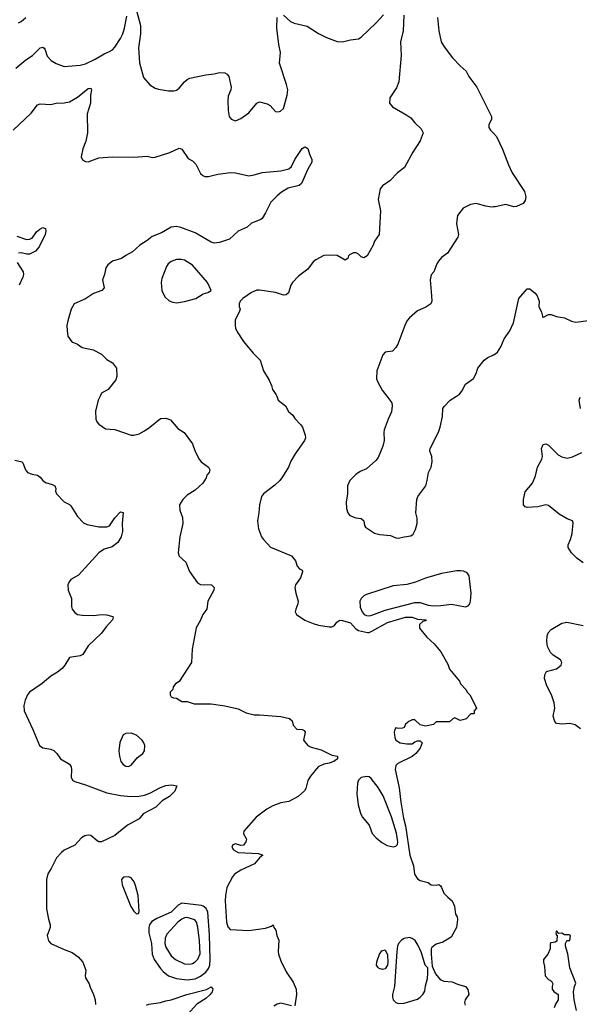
# Model space of a CAD drawing. Header units: inches. Extents: x 2057696 to 2160536, y 827480 to 1016834.
# Tile 39 of 256: x 2076458 to 2080640, y 875456 to 882814. Entities that reach past the tile are written whole.
import ezdxf

# ---------------------------------------------------------------- set-up
doc = ezdxf.new("R2010")
doc.units = ezdxf.units.IN
doc.header["$MEASUREMENT"] = 0
for name, color, linetype in [('C0877', 7, 'Continuous'), ('C0878', 7, 'Continuous'), ('C0887', 7, 'Continuous'), ('C0888', 7, 'Continuous')]:
    doc.layers.add(name, color=color, linetype=linetype)

msp = doc.modelspace()

# ---------------------------------------------------------------- linework, layer by layer
at = {"layer": 'C0877', "color": 5}
for points, elevation in [([(2077058.8, 880000), (2077044, 879970), (2077024.7, 879890), (2077027.3, 879830), (2077034.8, 879810), (2077050, 879791), (2077098, 879758), (2077170, 879750.7), (2077290, 879710.8), (2077310, 879710.7), (2077350, 879720.7), (2077390, 879742), (2077431.2, 879768.8), (2077510, 879834), (2077550, 879837.3), (2077584.9, 879824.9), (2077640.5, 879760.5), (2077686, 879730), (2077750, 879644.7), (2077768.2, 879588.2), (2077798.8, 879530), (2077814.8, 879510), (2077868, 879470), (2077878, 879450), (2077873.4, 879430), (2077856.3, 879410), (2077850.5, 879389.5), (2077826, 879350), (2077770, 879299.3), (2077710, 879261.2), (2077676, 879230), (2077651, 879190), (2077654.8, 879150), (2077674.6, 879094.6), (2077678, 879050), (2077655.5, 878950), (2077643, 878830), (2077650, 878806), (2077699.5, 878759.5), (2077728, 878690), (2077786.4, 878606.4), (2077810, 878593), (2077891.5, 878591.6), (2077910.4, 878570.4), (2077908.5, 878550), (2077864, 878470), (2077856, 878410), (2077826, 878370), (2077810, 878328), (2077776.3, 878270), (2077748, 878110), (2077742.8, 878010), (2077650.6, 877869.4), (2077622, 877850), (2077604.7, 877830), (2077602, 877810), (2077582, 877790), (2077582, 877770), (2077590, 877754), (2077606.4, 877746.4), (2077630, 877744.7), (2077670, 877718), (2077710, 877718), (2077762, 877702), (2077890, 877702.8), (2077990, 877687.3), (2078090, 877664), (2078150, 877634), (2078210, 877618.8), (2078250, 877620.7), (2078410, 877606.8), (2078473, 877593), (2078493.7, 877573.7), (2078502.8, 877542.8), (2078530, 877511.3), (2078570, 877510.7), (2078582.8, 877502.8), (2078590.7, 877490), (2078578, 877430), (2078612, 877390), (2078637.3, 877377.3), (2078710, 877359.1), (2078790, 877319.1), (2078832, 877310), (2078832, 877290), (2078806, 877270), (2078770, 877257.6), (2078730, 877251.6), (2078688.2, 877231.8), (2078630, 877160.7), (2078610.4, 877130), (2078596.4, 877070), (2078587.3, 877052.7), (2078539.1, 877010), (2078470, 876972), (2078410, 876960.7), (2078350, 876939.5), (2078305.1, 876914.9), (2078224.1, 876855.9), (2078134, 876750), (2078130.7, 876730), (2078153, 876690), (2078146.7, 876670), (2078130, 876645.1), (2078110, 876642.4), (2078070, 876655.6), (2078050, 876649), (2078042.4, 876630), (2078056.5, 876610), (2078090, 876590.3), (2078243.4, 876583.4), (2078274, 876570), (2078250.6, 876550), (2078213.5, 876506.5), (2078110, 876458.4), (2078062.7, 876430), (2078047.4, 876410), (2078006.7, 876330), (2077995.1, 876270), (2077993.4, 876230), (2078003.1, 876070), (2078014.2, 876034.2), (2078030, 876015.5), (2078170, 876007.5), (2078293.9, 876026.1), (2078338.6, 876041.4), (2078351.1, 876051.1), (2078358, 876030), (2078371, 876010), (2078378.8, 875970), (2078394.7, 875934.7), (2078388.3, 875851.7), (2078392.2, 875830), (2078410, 875780.7), (2078450, 875698.8), (2078502, 875622), (2078522.8, 875570), (2078526.8, 875530), (2078514.4, 875445.6)], 340), ([(2078378.9, 880000), (2078390.7, 879970.7), (2078444.7, 879930), (2078467.5, 879887.5), (2078499.1, 879859.1), (2078514.4, 879834.4), (2078556, 879790), (2078570.7, 879770), (2078590.6, 879710), (2078593, 879690), (2078587.3, 879670), (2078516.3, 879570), (2078485.1, 879514.9), (2078467.7, 879470), (2078422.5, 879397.5), (2078401.6, 879370), (2078365.1, 879334.9), (2078278.8, 879270), (2078264, 879250), (2078250.6, 879190), (2078245.5, 879130), (2078234, 879070), (2078242, 879010), (2078264, 878950), (2078278.8, 878930), (2078332.8, 878872.8), (2078490, 878806.8), (2078518.8, 878770), (2078531, 878730), (2078550, 878711), (2078564, 878704), (2078574, 878690), (2078571, 878689), (2078557.2, 878642.8), (2078518.8, 878590), (2078514.8, 878570), (2078520.7, 878530), (2078539.1, 878470), (2078537.3, 878450), (2078520.7, 878410), (2078517.3, 878390), (2078526.8, 878370), (2078587.9, 878327.9), (2078650, 878302.8), (2078690, 878290.8), (2078770, 878277.3), (2078790, 878276.3), (2078810, 878287.3), (2078828.5, 878311.6), (2078850, 878327.3), (2078870, 878324.9), (2078930, 878306), (2078970, 878262.8), (2078990, 878250.8), (2079055.9, 878235.9), (2079070, 878235.5), (2079090, 878243.8), (2079207, 878310), (2079341.2, 878350), (2079390, 878350.2), (2079430, 878334.6), (2079496, 878330), (2079490, 878322), (2079470, 878318), (2079446.4, 878293.6), (2079446.4, 878266.4), (2079499.8, 878199.8), (2079556, 878150), (2079604.7, 878090), (2079658, 877998), (2079670, 877962), (2079744.7, 877870), (2079752, 877850), (2079792, 877810), (2079805.4, 877785.4), (2079822, 877770), (2079871.6, 877671.6), (2079871.6, 877668.4), (2079854, 877650), (2079854, 877630), (2079850, 877626), (2079830, 877626), (2079794, 877590), (2079770, 877582), (2079750, 877578), (2079710, 877598), (2079694, 877590), (2079670, 877568), (2079570, 877568), (2079550, 877548), (2079490, 877535.3), (2079450, 877544), (2079410, 877581.2), (2079390, 877582), (2079364.9, 877570), (2079341, 877550), (2079330, 877526), (2079319.6, 877520.4), (2079290, 877518), (2079270, 877522), (2079261, 877510), (2079256, 877490), (2079260.7, 877450), (2079270, 877431.3), (2079302, 877410), (2079350, 877402), (2079390, 877402.8), (2079410, 877418), (2079430, 877426), (2079450, 877424.7), (2079464.7, 877410), (2079451, 877370), (2079419.1, 877330), (2079391, 877309), (2079283.7, 877256.3), (2079270, 877241.3), (2079263.7, 877210), (2079293.5, 877073.5), (2079307, 876967), (2079327.1, 876847.1), (2079341.8, 876790), (2079374.6, 876570), (2079400.4, 876490), (2079408.7, 876428.7), (2079430, 876394.8), (2079450, 876380.7), (2079510, 876366), (2079534, 876350), (2079573.2, 876346.8), (2079590, 876350.8), (2079602, 876342), (2079611, 876330), (2079627.5, 876287.5), (2079656.8, 876256.8), (2079690.7, 876230), (2079707.3, 876190), (2079714.8, 876130), (2079726.8, 876110), (2079730.6, 876090.6), (2079722, 876030), (2079681.4, 875958.6), (2079620.4, 875919.6), (2079570, 875904.5), (2079538.5, 875881.5), (2079533.4, 875870), (2079532.7, 875830), (2079540.4, 875740.4), (2079564.4, 875684.4), (2079601.1, 875641.1), (2079628.2, 875628.2), (2079690, 875624.9), (2079730, 875607.3), (2079790.4, 875590.4), (2079807.9, 875567.9), (2079814, 875530), (2079786.8, 875490), (2079782.8, 875470), (2079786, 875450)], 360), ([(2079201.1, 880000), (2079238.8, 879950), (2079240.7, 879930), (2079235.9, 879884.1), (2079210.5, 879829.5), (2079182.8, 879750), (2079178.8, 879730), (2079180.7, 879670), (2079172.8, 879627.2), (2079136.4, 879543.6), (2079118.8, 879521.2), (2079050, 879459), (2079002.8, 879437.2), (2078970, 879416), (2078926, 879370), (2078906.8, 879330), (2078906.8, 879270), (2078897.3, 879210), (2078900.7, 879160.7), (2078911, 879130), (2078924.7, 879110), (2078970.6, 879090.6), (2079010, 879086), (2079030.7, 879070), (2079034.8, 879034.8), (2079042.5, 879022.5), (2079110, 878976), (2079150, 878966.8), (2079230, 878961), (2079270, 878942.8), (2079290, 878938.8), (2079330, 878950.8), (2079382, 878958), (2079399, 878970), (2079416.5, 879003.5), (2079429.2, 879050), (2079428.9, 879088.9), (2079417.2, 879130), (2079426, 879230), (2079434, 879250), (2079492.7, 879330), (2079504, 879370), (2079513.2, 879430), (2079533.2, 879470), (2079539.3, 879510), (2079537.2, 879550), (2079522.7, 879590), (2079526, 879610), (2079587, 879733), (2079600.9, 879770), (2079617.2, 879850), (2079621.2, 879910), (2079630, 879924.7), (2079675.3, 879970), (2079721.2, 880000)], 380), ([(2076422.3, 879522.3), (2076473.4, 879510), (2076482.3, 879502.3), (2076500.3, 879450), (2076517.1, 879430), (2076550, 879416.9), (2076591.2, 879411.2), (2076610, 879396.4), (2076630.4, 879370), (2076650, 879356), (2076700.7, 879340.7), (2076719.5, 879330), (2076727.4, 879310), (2076726.5, 879290), (2076732.2, 879270), (2076790, 879210.4), (2076830, 879190.4), (2076840.2, 879180.3), (2076890, 879102.8), (2076935.2, 879055.2), (2076962.4, 879042.4), (2077050, 879025.7), (2077110, 879025.3), (2077130, 879033), (2077168.9, 879091.1), (2077210, 879136.3), (2077230, 879131.3), (2077223.1, 879050), (2077225.7, 878990), (2077215.8, 878950), (2077192.3, 878907.7), (2077150, 878875.1), (2077090, 878857.2), (2077049.4, 878830.6), (2076896.5, 878663.5), (2076838.8, 878630), (2076826.6, 878613.4), (2076818, 878590), (2076819.1, 878550), (2076846, 878490), (2076843.8, 878430), (2076850.6, 878410), (2076870, 878384.9), (2076890, 878370.6), (2076924.7, 878364.7), (2077010, 878361.3), (2077070, 878370.3), (2077107.5, 878367.5), (2077153.3, 878353.3), (2077156.3, 878350), (2077152, 878330), (2077104, 878276), (2077070.3, 878229.7), (2076970, 878135.1), (2076930, 878069.3), (2076910, 878060.7), (2076830, 878049.2), (2076796.3, 877990), (2076775.1, 877964.9), (2076741.4, 877938.6), (2076690, 877909.4), (2076626, 877854), (2076530, 877788), (2076515.6, 877770), (2076498.5, 877730), (2076488, 877690), (2076490.3, 877650), (2076556.5, 877510), (2076605.5, 877390), (2076630, 877373), (2076690, 877363.8), (2076713.1, 877353.1), (2076736.3, 877330), (2076764, 877290), (2076830.6, 877250), (2076843, 877230), (2076845.5, 877210), (2076843, 877150), (2076854, 877130), (2076870, 877120.4), (2076950, 877097.6), (2077110, 877036.1), (2077210, 877015.6), (2077288.1, 877008.1), (2077350, 877011.4), (2077390, 877020.3), (2077430, 877034.2), (2077510, 877075.8), (2077550.4, 877090.4), (2077595.5, 877095.5), (2077632, 877090), (2077616, 877050), (2077577.3, 877010), (2077522.3, 876977.7), (2077476.4, 876930), (2077380.4, 876879.6), (2077350, 876842), (2077264, 876796), (2077170, 876718.9), (2077069.6, 876669.6), (2077050, 876669.9), (2077036.8, 876676.8), (2076990, 876718), (2076970, 876720.4), (2076944.3, 876715.8), (2076919.6, 876700.4), (2076870, 876646.3), (2076790, 876607.3), (2076770, 876591.8), (2076733, 876550), (2076693, 876470), (2076668.5, 876431.5), (2076658, 876390), (2076658, 876170), (2076672.1, 876092.1), (2076685.5, 876050), (2076685.5, 876030), (2076664, 875970), (2076667.3, 875950), (2076674, 875930), (2076691, 875910), (2076790, 875864.9), (2076850, 875842.8), (2076896, 875810), (2076930, 875771.3), (2076950.9, 875710.9), (2076946, 875670), (2076950, 875654), (2076976, 875610), (2076983.5, 875583.5), (2077010.6, 875530), (2077023, 875490), (2077024.1, 875455.9)], 320), ([(2077406.3, 875450), (2077422.6, 875457.4), (2077510, 875469.2), (2077550, 875482.8), (2077590.6, 875489.4), (2077706, 875530), (2077853.4, 875566.6), (2077890, 875586), (2077900.3, 875570), (2077895.2, 875550), (2077880.9, 875530), (2077850, 875499.8), (2077781.7, 875458.3), (2077690, 875355.6)], 320), ([(2078490, 875443.9), (2078410, 875463.8), (2078382.6, 875457.4), (2078357.5, 875442.5)], 340)]:
    msp.add_lwpolyline(points, dxfattribs=dict(at, elevation=elevation))
for points, elevation in [([(2079755.8, 878695.8), (2079724.6, 878695.4), (2079610, 878676.9), (2079490, 878640.2), (2079416.5, 878610), (2079350, 878594.2), (2079250, 878583.1), (2079050, 878518.9), (2079030, 878508.3), (2079009.7, 878490), (2079000.7, 878470), (2079003.5, 878423.5), (2079016.2, 878390), (2079032.6, 878370), (2079050, 878361.5), (2079070, 878360.3), (2079090, 878365.3), (2079190, 878401.6), (2079410, 878458.5), (2079450, 878458.6), (2079510, 878440.1), (2079550, 878434.2), (2079604.2, 878435.8), (2079686.1, 878446.1), (2079790, 878427.9), (2079810, 878433.4), (2079821.2, 878450), (2079826, 878470), (2079831.1, 878530), (2079817.4, 878657.4), (2079801.6, 878681.6), (2079773.6, 878693.6)], 380), ([(2077290, 877483.7), (2077250, 877481.2), (2077230, 877469.2), (2077206.8, 877413.2), (2077199.6, 877350), (2077203.2, 877310), (2077213.4, 877270), (2077230, 877247.4), (2077250, 877236.5), (2077270, 877234), (2077290, 877243), (2077339.4, 877300.6), (2077379.3, 877330), (2077389.4, 877350), (2077392.7, 877390), (2077386.6, 877410), (2077372.7, 877430), (2077330, 877466.6)], 340), ([(2079050, 877159.7), (2079010, 877150.3), (2078989.2, 877130.8), (2078981.3, 877110), (2078977.8, 877030), (2078987.6, 876947.6), (2079003.7, 876883.7), (2079016.4, 876856.4), (2079070, 876794), (2079092.7, 876732.7), (2079120.8, 876700.8), (2079164.7, 876664.7), (2079204.3, 876644.3), (2079250, 876633.5), (2079270, 876637.8), (2079280.9, 876650), (2079284.5, 876670), (2079274.3, 876734.2), (2079237.5, 876857.5), (2079173.6, 877013.6), (2079136.2, 877076.2), (2079084.3, 877144.3), (2079070, 877155)], 360), ([(2077270, 876409.9), (2077234.5, 876405.5), (2077217.7, 876390), (2077224.2, 876350), (2077287.3, 876187.3), (2077310, 876151.2), (2077330, 876132.8), (2077345.1, 876134.9), (2077349.8, 876150.2), (2077343.1, 876270), (2077324.3, 876344.3), (2077312.4, 876372.4), (2077290, 876401.1)], 340), ([(2077670, 876211.3), (2077641.9, 876198.1), (2077590, 876143.7), (2077482.8, 876097.2), (2077445.9, 876074.1), (2077428.7, 876051.3), (2077423.3, 876030), (2077422.6, 875990), (2077441.8, 875910), (2077448.8, 875830), (2077464, 875790), (2077510, 875723), (2077530, 875700.4), (2077570, 875670.1), (2077630, 875650.1), (2077710, 875639.4), (2077770, 875647.5), (2077810, 875665.5), (2077850, 875696.6), (2077870, 875723.2), (2077878.1, 875750), (2077881.7, 875790), (2077876.3, 875976.3), (2077864.8, 876144.8), (2077852.2, 876172.2), (2077830, 876189.9), (2077815.5, 876195.5)], 340), ([(2077710, 876103.9), (2077690, 876102.2), (2077670, 876092.9), (2077640.3, 876070), (2077558.6, 875981.4), (2077544.2, 875950), (2077541.5, 875910), (2077550, 875883.7), (2077590, 875818.3), (2077621.7, 875790), (2077690, 875759.7), (2077730, 875755.8), (2077750, 875762), (2077770, 875772.9), (2077790, 875794.6), (2077805.7, 875834.3), (2077801.4, 875930), (2077790, 876032.7), (2077779.8, 876070), (2077767.5, 876087.5)], 360), ([(2079370, 875954.8), (2079330, 875947.5), (2079310, 875936), (2079289.3, 875910.7), (2079282.3, 875890), (2079275.8, 875850), (2079257.7, 875590), (2079243.9, 875530), (2079243.6, 875510), (2079249.5, 875490), (2079269.4, 875469.4), (2079290, 875461.6), (2079330, 875465.6), (2079430, 875495), (2079451.6, 875508.4), (2079471.5, 875528.5), (2079484.7, 875555.3), (2079490, 875594.8), (2079505, 875650), (2079508.6, 875688.6), (2079507.9, 875727.9), (2079488.7, 875750), (2079461.4, 875841.4), (2079436.5, 875896.5), (2079412.9, 875932.9), (2079390, 875949.1)], 360), ([(2079170, 875716.7), (2079144.3, 875724.3), (2079133.4, 875733.4), (2079124.4, 875750), (2079125.9, 875774.1), (2079148, 875832), (2079165.2, 875854.8), (2079190, 875863.1), (2079205.5, 875825.5), (2079209.2, 875770), (2079206, 875750), (2079190, 875721.9)], 340)]:
    msp.add_lwpolyline(points, close=True, dxfattribs=dict(at, elevation=elevation))
at = {"layer": 'C0878', "color": 5}
for points, elevation in [([(2076428.2, 882451.8), (2076504.8, 882515.2), (2076552.5, 882547.5), (2076610, 882603.2), (2076630, 882608.8), (2076640.5, 882600.5), (2076649.2, 882589.2), (2076663.1, 882543.1), (2076692.4, 882510), (2076730, 882486.3), (2076790, 882465.5), (2076910, 882475.6), (2076950, 882483.9), (2077021.7, 882518.3), (2077090, 882560.3), (2077130, 882575.8), (2077150.8, 882589.2), (2077170, 882610.4), (2077210, 882673), (2077228.3, 882710), (2077241.1, 882750), (2077258, 882842)], 360), ([(2077330, 882882), (2077359.5, 882770), (2077360.9, 882710), (2077345.4, 882605.4), (2077353.3, 882493.3), (2077382.6, 882382.6), (2077430, 882326.8), (2077470, 882302.8), (2077495.9, 882295.9), (2077570, 882283.8), (2077610, 882283), (2077630, 882288), (2077650, 882302), (2077690, 882350.7), (2077710, 882367.7), (2077730, 882377.1), (2077850, 882401.6), (2077910, 882408.7), (2077950, 882420.4), (2077990, 882418), (2078007.1, 882407.1), (2078022, 882390), (2078038, 882310), (2078036.3, 882290), (2078016.1, 882243.9), (2078012.4, 882210), (2078015.9, 882135.9), (2078024, 882090), (2078038, 882070), (2078070, 882059.1), (2078110, 882075.5), (2078170, 882119.1), (2078230, 882190.8), (2078250, 882200.7), (2078306.2, 882186.2), (2078330, 882174), (2078370, 882128), (2078390, 882125.5), (2078408, 882130), (2078430, 882151.3), (2078456.9, 882250), (2078460.5, 882290), (2078453, 882330), (2078399.6, 882490), (2078408, 882570), (2078394, 882630), (2078378.3, 882750), (2078382, 882830)], 360), ([(2079327.5, 882847.5), (2079323.2, 882730), (2079304, 882650), (2079307.7, 882550), (2079291.8, 882350), (2079274.1, 882305.9), (2079224.9, 882230), (2079221, 882190), (2079244.1, 882164.1), (2079350, 882102), (2079379.9, 882079.9), (2079410, 882042.8), (2079458, 881998), (2079474, 881970), (2079450.6, 881910), (2079394.9, 881825.1), (2079333, 881710), (2079282, 881670), (2079222.8, 881610), (2079168.2, 881571.8), (2079150.8, 881550), (2079138, 881470), (2079154.2, 881385.8), (2079144.9, 881210), (2079110, 881159), (2079099.1, 881130), (2079053.4, 881050), (2079030, 881036), (2079010, 881041.2), (2078990, 881062), (2078972.7, 881072.7), (2078952.9, 881072.9), (2078922.5, 881057.5), (2078916, 881050), (2078910, 881028.7), (2078890, 881017.2), (2078831.5, 881051.5), (2078770, 881055.1), (2078730, 881052.3), (2078670, 881019.3), (2078650, 881004), (2078610.3, 880949.7), (2078542, 880898), (2078497.3, 880850), (2078483, 880830), (2078466, 880774), (2078450, 880759.3), (2078430, 880755.1), (2078370, 880775.1), (2078250, 880794), (2078230, 880793.2), (2078190, 880776), (2078124.7, 880730), (2078104.7, 880710), (2078098, 880690), (2078098, 880670), (2078104.7, 880650), (2078098.8, 880630), (2078067.9, 880572.1), (2078067.7, 880530), (2078070.8, 880510), (2078082.5, 880482.5), (2078130.7, 880410.7), (2078203.4, 880323.4), (2078254.8, 880270), (2078278.8, 880190), (2078321.4, 880121.4), (2078339.8, 880079.8), (2078347.3, 880050), (2078374.8, 880010), (2078378.9, 880000)], 360), ([(2078430, 882847.3), (2078481.3, 882801.3), (2078507.9, 882787.9), (2078605.1, 882765.1), (2078690, 882710.6), (2078750, 882682), (2078830, 882652.7), (2078870, 882648.2), (2078930, 882663), (2078989.4, 882670.6), (2079010, 882684), (2079122.9, 882790), (2079177, 882850)], 360), ([(2076450, 882790.4), (2076470, 882801.6), (2076502.9, 882830)], 380), ([(2079580.2, 882830), (2079590.3, 882730), (2079608.5, 882650), (2079630, 882610.6), (2079692.7, 882530), (2079749, 882469), (2079794.4, 882430), (2079814.9, 882390), (2079875.3, 882310), (2079983, 882090), (2079984, 882070), (2079964, 882030), (2079964, 882010), (2079976.3, 881990), (2080000, 881965.4)], 380), ([(2076409.4, 881990), (2076543.1, 882116.9), (2076590, 882177.3), (2076610, 882185.5), (2076690, 882180.5), (2076730, 882190.3), (2076790, 882192.2), (2076830, 882200.4), (2076890, 882234.4), (2076970, 882300.3), (2076990, 882302.8), (2076994.3, 882290), (2076987, 882250), (2076987.2, 882190), (2076962.6, 882110), (2076965.5, 881970), (2076952.4, 881907.6), (2076930.4, 881850), (2076917.1, 881790), (2076926.6, 881766.6), (2076950, 881754), (2076970, 881753.4), (2077050, 881781.1), (2077149.7, 881790.3), (2077310, 881786), (2077410, 881794.4), (2077450, 881784.9), (2077470, 881787.3), (2077579.1, 881820.9), (2077650, 881853.4), (2077670, 881846), (2077717.5, 881777.5), (2077750, 881759.1), (2077775.1, 881735.1), (2077810, 881666), (2077826, 881650), (2077842.4, 881642.4), (2077870, 881642.4), (2077938.7, 881661.3), (2078033.3, 881673.3), (2078070.2, 881670.2), (2078171.4, 881648.6), (2078210, 881654), (2078270, 881673.4), (2078410, 881683.8), (2078470, 881700.5), (2078490, 881717.3), (2078514, 881770), (2078568.9, 881851.1), (2078590, 881863.6), (2078599.6, 881859.6), (2078610.9, 881850.9), (2078622.9, 881810), (2078642.3, 881770), (2078641.1, 881750), (2078610, 881697), (2078562.8, 881590), (2078545.5, 881574.5), (2078465.4, 881554.6), (2078414.4, 881525.6), (2078381.4, 881498.6), (2078333.7, 881450), (2078295.3, 881370), (2078270.2, 881329.8), (2078259.2, 881320.8), (2078190, 881292.7), (2078156.9, 881263.1), (2078090, 881235.1), (2078026.4, 881173.6), (2077950, 881148.5), (2077910, 881145.6), (2077890, 881150.9), (2077770, 881220.5), (2077662, 881262), (2077630, 881269.8), (2077590, 881263.7), (2077518.8, 881221.2), (2077446.9, 881193.1), (2077410, 881163.5), (2077355.8, 881130), (2077301.1, 881078.9), (2077250, 881053), (2077218.8, 881030), (2077150.4, 881009.6), (2077117.5, 880982.5), (2077100.9, 880959.1), (2077092.2, 880910), (2077077.1, 880870), (2077088, 880810), (2077070.8, 880790), (2077010, 880769.4), (2076950, 880729.2), (2076866, 880690), (2076842.8, 880650), (2076816.8, 880563.2), (2076810.8, 880530), (2076811.6, 880491.6), (2076818.8, 880450), (2076848.1, 880408.1), (2076890, 880390.8), (2076925.8, 880365.8), (2077006.4, 880346.4), (2077070, 880314.8), (2077110, 880276), (2077150.5, 880250.5), (2077181, 880210), (2077182.8, 880150), (2077175.9, 880124.1), (2077118, 880050), (2077070, 880022.7), (2077058.8, 880000)], 340), ([(2080000, 881414.8), (2079985.8, 881414.2), (2079940.5, 881420.5), (2079870, 881440.7), (2079826.6, 881433.4), (2079772.8, 881407.2), (2079730.7, 881350), (2079726.6, 881333.4), (2079722.4, 881290), (2079738, 881210), (2079733, 881190), (2079655.5, 881070), (2079610, 881038), (2079587.7, 881010), (2079575.5, 880990), (2079554, 880930), (2079533, 880907), (2079525.5, 880870), (2079536.3, 880750), (2079537.3, 880710), (2079530.8, 880690), (2079494.2, 880665.8), (2079430, 880638), (2079370, 880586.6), (2079353.3, 880566.7), (2079334.9, 880530), (2079284.9, 880390), (2079270, 880364), (2079242.8, 880337.2), (2079190, 880329), (2079171, 880310), (2079126, 880190), (2079124, 880130), (2079130.7, 880110), (2079166.2, 880046.2), (2079201.1, 880000)], 380), ([(2076435.6, 881195.6), (2076509.2, 881170.8), (2076530, 881173.4), (2076550, 881182), (2076582.6, 881230), (2076607.3, 881250), (2076630, 881261.3), (2076650, 881254), (2076654, 881234), (2076647.6, 881210), (2076604, 881116), (2076575.1, 881084.9), (2076530, 881061.3), (2076510, 881061.6), (2076470, 881072.4), (2076449.1, 881070.9)], 320), ([(2076438.8, 880998.8), (2076484.7, 880930), (2076486, 880910), (2076481, 880890), (2076453, 880830)], 320), ([(2079721.2, 880000), (2079744.7, 880015.3), (2079762, 880038), (2079790, 880091), (2079850, 880132), (2079869.1, 880170.9), (2079881.2, 880210), (2079929, 880270), (2079955.3, 880290), (2080000, 880309.1)], 380)]:
    msp.add_lwpolyline(points, dxfattribs=dict(at, elevation=elevation))
at = {"layer": 'C0878', "color": 5, "elevation": 360}
msp.add_lwpolyline([(2077663.6, 881023.6), (2077630, 881021.3), (2077590, 881006.3), (2077568.4, 880990), (2077555.3, 880970), (2077520.3, 880879.7), (2077515.8, 880850), (2077519.3, 880790), (2077543.1, 880743.1), (2077574.6, 880714.6), (2077603.4, 880703.4), (2077630, 880699.1), (2077690, 880707.7), (2077775.3, 880730), (2077830, 880766), (2077864.7, 880775.3), (2077888, 880790), (2077861.2, 880850), (2077750, 880980.9), (2077690, 881016.2)], close=True, dxfattribs=at)
at = {"layer": 'C0887', "color": 5}
for points, elevation in [([(2080648.8, 879908.8), (2080638.7, 879970), (2080646.7, 879993.3)], 360), ([(2080670, 878755.1), (2080622, 878790), (2080580.9, 878830), (2080557, 878870), (2080557, 878890), (2080574, 878930), (2080585.8, 878974.2), (2080594.6, 879054.6), (2080588, 879070), (2080550, 879083.7), (2080490, 879119.6), (2080410, 879185.2), (2080390, 879189.2), (2080330, 879174.5), (2080250, 879169.3), (2080234.8, 879174.8), (2080222.7, 879190), (2080222.9, 879230), (2080234.5, 879285.5), (2080289.4, 879350.6), (2080313.4, 879406.6), (2080327, 879470), (2080360.9, 879530), (2080365.1, 879550), (2080358, 879610), (2080370, 879640.7), (2080390, 879644.4), (2080410, 879634), (2080482.2, 879562.2), (2080510, 879548.3), (2080550, 879538.8), (2080590, 879546.5), (2080659.4, 879580.6)], 360), ([(2080650, 877515.3), (2080610, 877545.2), (2080570, 877555.1), (2080509.5, 877549.5), (2080470, 877554), (2080457.2, 877570), (2080445.1, 877610), (2080456.2, 877670), (2080452, 877710), (2080433.3, 877770), (2080397.2, 877837.2), (2080380.9, 877890), (2080382.5, 877917.5), (2080395.5, 877944.5), (2080470, 877962.4), (2080504.5, 877990), (2080509.6, 878010), (2080499.6, 878030), (2080444.5, 878064.5), (2080424.6, 878084.6), (2080401.6, 878130), (2080396.3, 878170), (2080400.7, 878210), (2080408.1, 878231.9), (2080430, 878258), (2080510, 878304.9), (2080547, 878313), (2080670, 878287)], 360), ([(2080619.3, 875410), (2080601.2, 875490), (2080596, 875550), (2080604, 875590), (2080614.6, 875614.6), (2080568.7, 875730), (2080554.6, 875834.6), (2080538, 875890), (2080538, 875910), (2080546, 875930), (2080550, 875934), (2080570, 875934), (2080573.2, 875970), (2080563.6, 875976.4), (2080530, 875975.3), (2080510, 875988), (2080486, 875986), (2080470, 876006), (2080464.7, 875990), (2080470, 875974), (2080474, 875974), (2080471.6, 875928.4), (2080459.6, 875920.4), (2080430, 875915.3), (2080422, 875910), (2080422, 875870), (2080404.7, 875830), (2080372, 875790), (2080371.3, 875770), (2080379.8, 875739.8), (2080384.7, 875670), (2080410, 875642), (2080432, 875630), (2080441, 875610), (2080436, 875590), (2080438, 875570), (2080450.9, 875550.9), (2080482, 875530), (2080482, 875490), (2080462, 875458), (2080451.3, 875430)], 380)]:
    msp.add_lwpolyline(points, dxfattribs=dict(at, elevation=elevation))
at = {"layer": 'C0888', "color": 5, "elevation": 380}
for points in [[(2080000, 881965.4), (2080022.3, 881942.3), (2080066.9, 881846.9), (2080110.4, 881730.4), (2080139.1, 881670), (2080230.3, 881530.3), (2080241.3, 881490), (2080236, 881464), (2080219.3, 881440.7), (2080170, 881417.6), (2080150, 881416.2), (2080090, 881434), (2080010, 881415.1), (2080000, 881414.8)], [(2080000, 880309.1), (2080002, 880310), (2080029.3, 880330.7), (2080054, 880370), (2080078, 880430), (2080120.9, 880490), (2080149.4, 880550), (2080189.2, 880730), (2080250, 880802), (2080270, 880802), (2080310, 880771), (2080324, 880750), (2080341, 880710), (2080338.8, 880670), (2080356.3, 880630), (2080367.7, 880587.7), (2080410, 880611), (2080430, 880611.3), (2080470, 880596), (2080530, 880586.8), (2080580.7, 880560.7), (2080613.5, 880553.5), (2080705.5, 880565.5)]]:
    msp.add_lwpolyline(points, dxfattribs=at)

doc.saveas('drawing.dxf')
